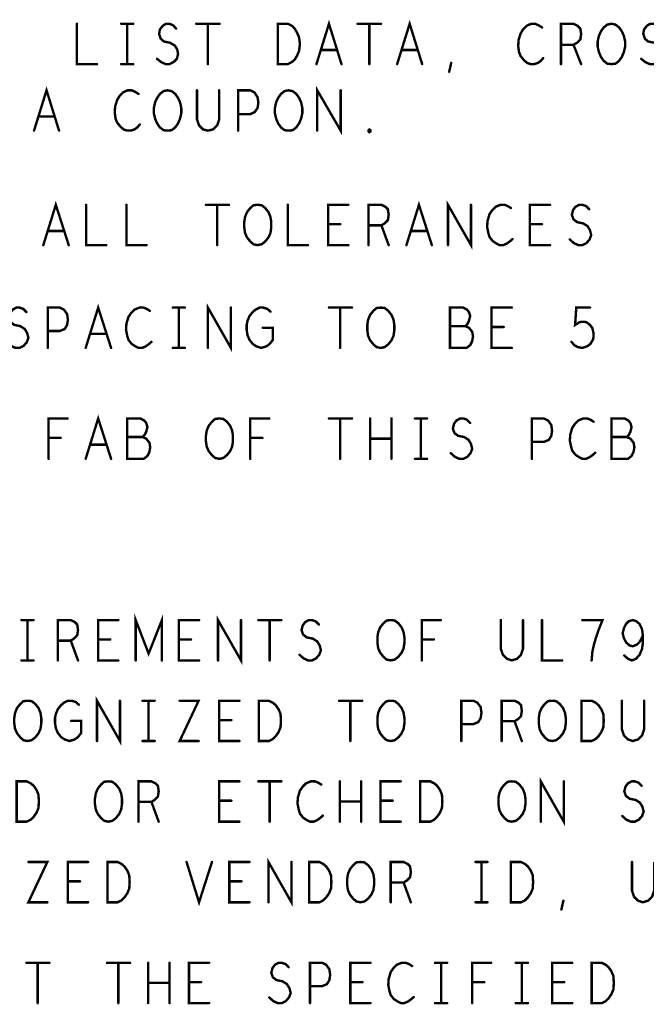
# Model space of a CAD drawing. Extents: x 28 to 61, y 24.9 to 46.
# Tile 44 of 59: x 51.3 to 52.9, y 35.5 to 38. Entities that reach past the tile are written whole.
import ezdxf

# ---------------------------------------------------------------- set-up
doc = ezdxf.new("R2010")
doc.units = 0
doc.layers.add('1', color=2, linetype='CONTINUOUS')

msp = doc.modelspace()

# ---------------------------------------------------------------- linework, layer by layer
at = {"layer": '1', "const_width": 0.006}
for points in [[(52.061, 37.87), (52.092, 37.97), (52.123, 37.87)], [(52.261, 37.87), (52.292, 37.97), (52.323, 37.87)], [(51.467, 37.97), (51.467, 37.87), (51.517, 37.87)], [(51.577, 37.97), (51.607, 37.97)], [(51.592, 37.97), (51.592, 37.87)], [(51.666, 37.883), (51.676, 37.875), (51.687, 37.87), (51.697, 37.87), (51.707, 37.875), (51.715, 37.883), (51.718, 37.895), (51.716, 37.906), (51.71, 37.916), (51.698, 37.923), (51.683, 37.926), (51.675, 37.933), (51.671, 37.945), (51.673, 37.956), (51.68, 37.965), (51.688, 37.97), (51.697, 37.97), (51.706, 37.966), (51.713, 37.958)], [(51.763, 37.97), (51.821, 37.97)], [(51.792, 37.97), (51.792, 37.87)], [(51.965, 37.87), (51.965, 37.97), (51.99, 37.97), (52, 37.965), (52.007, 37.958), (52.013, 37.948), (52.018, 37.936), (52.02, 37.92), (52.018, 37.903), (52.013, 37.891), (52.007, 37.881), (52, 37.875), (51.99, 37.87), (51.965, 37.87)], [(52.163, 37.97), (52.221, 37.97)], [(52.192, 37.97), (52.192, 37.87)], [(52.62, 37.961), (52.612, 37.966), (52.603, 37.97), (52.593, 37.97), (52.582, 37.965), (52.573, 37.956), (52.567, 37.946), (52.562, 37.93), (52.561, 37.915), (52.563, 37.9), (52.567, 37.89), (52.575, 37.88), (52.583, 37.873), (52.592, 37.87), (52.601, 37.87), (52.61, 37.873), (52.617, 37.878), (52.623, 37.885)], [(52.667, 37.87), (52.667, 37.97), (52.698, 37.97), (52.708, 37.965), (52.715, 37.958), (52.717, 37.945), (52.715, 37.931), (52.707, 37.923), (52.698, 37.918), (52.667, 37.918)], [(52.792, 37.87), (52.782, 37.871), (52.773, 37.878), (52.766, 37.888), (52.761, 37.9), (52.758, 37.913), (52.758, 37.926), (52.761, 37.94), (52.766, 37.951), (52.773, 37.961), (52.782, 37.968), (52.792, 37.97), (52.802, 37.968), (52.811, 37.961), (52.818, 37.951), (52.823, 37.94), (52.826, 37.926), (52.826, 37.913), (52.823, 37.9), (52.818, 37.888), (52.811, 37.878), (52.802, 37.871), (52.792, 37.87)], [(52.866, 37.883), (52.876, 37.875), (52.887, 37.87), (52.897, 37.87), (52.907, 37.875), (52.915, 37.883), (52.918, 37.895), (52.916, 37.906), (52.91, 37.916), (52.898, 37.923), (52.883, 37.926), (52.875, 37.933), (52.871, 37.945), (52.873, 37.956), (52.88, 37.965), (52.888, 37.97), (52.897, 37.97), (52.906, 37.966), (52.913, 37.958)], [(52.112, 37.905), (52.072, 37.905)], [(52.312, 37.905), (52.272, 37.905)], [(52.698, 37.918), (52.717, 37.87)], [(51.577, 37.87), (51.607, 37.87)], [(52.39, 37.851), (52.395, 37.873)], [(51.361, 37.705), (51.392, 37.805), (51.423, 37.705)], [(51.62, 37.796), (51.612, 37.801), (51.603, 37.805), (51.593, 37.805), (51.582, 37.8), (51.573, 37.791), (51.567, 37.781), (51.562, 37.765), (51.561, 37.75), (51.563, 37.735), (51.567, 37.725), (51.575, 37.715), (51.583, 37.708), (51.592, 37.705), (51.601, 37.705), (51.61, 37.708), (51.617, 37.713), (51.623, 37.72)], [(51.692, 37.705), (51.682, 37.706), (51.673, 37.713), (51.666, 37.723), (51.661, 37.735), (51.658, 37.748), (51.658, 37.761), (51.661, 37.775), (51.666, 37.786), (51.673, 37.796), (51.682, 37.803), (51.692, 37.805), (51.702, 37.803), (51.711, 37.796), (51.718, 37.786), (51.723, 37.775), (51.726, 37.761), (51.726, 37.748), (51.723, 37.735), (51.718, 37.723), (51.711, 37.713), (51.702, 37.706), (51.692, 37.705)], [(51.765, 37.805), (51.765, 37.733), (51.77, 37.718), (51.78, 37.708), (51.792, 37.705), (51.805, 37.708), (51.815, 37.718), (51.82, 37.733), (51.82, 37.805)], [(51.867, 37.705), (51.867, 37.805), (51.897, 37.805), (51.907, 37.8), (51.915, 37.788), (51.917, 37.775), (51.915, 37.761), (51.908, 37.751), (51.897, 37.746), (51.867, 37.746)], [(51.992, 37.705), (51.982, 37.706), (51.973, 37.713), (51.966, 37.723), (51.961, 37.735), (51.958, 37.748), (51.958, 37.761), (51.961, 37.775), (51.966, 37.786), (51.973, 37.796), (51.982, 37.803), (51.992, 37.805), (52.002, 37.803), (52.011, 37.796), (52.018, 37.786), (52.023, 37.775), (52.026, 37.761), (52.026, 37.748), (52.023, 37.735), (52.018, 37.723), (52.011, 37.713), (52.002, 37.706), (51.992, 37.705)], [(52.063, 37.705), (52.063, 37.805), (52.121, 37.705), (52.121, 37.805)], [(51.412, 37.74), (51.372, 37.74)], [(52.192, 37.701), (52.19, 37.703), (52.19, 37.706), (52.192, 37.708), (52.195, 37.706), (52.195, 37.703), (52.192, 37.701)], [(51.384, 37.421), (51.415, 37.521), (51.447, 37.421)], [(51.49, 37.521), (51.49, 37.421), (51.54, 37.421)], [(51.59, 37.521), (51.59, 37.421), (51.64, 37.421)], [(51.787, 37.521), (51.844, 37.521)], [(51.815, 37.521), (51.815, 37.421)], [(51.915, 37.421), (51.905, 37.423), (51.897, 37.43), (51.889, 37.44), (51.884, 37.451), (51.882, 37.465), (51.882, 37.478), (51.884, 37.491), (51.889, 37.503), (51.897, 37.513), (51.905, 37.52), (51.915, 37.521), (51.925, 37.52), (51.934, 37.513), (51.942, 37.503), (51.947, 37.491), (51.949, 37.478), (51.949, 37.465), (51.947, 37.451), (51.942, 37.44), (51.934, 37.43), (51.925, 37.423), (51.915, 37.421)], [(51.99, 37.521), (51.99, 37.421), (52.04, 37.421)], [(52.14, 37.421), (52.09, 37.421), (52.09, 37.521), (52.14, 37.521)], [(52.19, 37.421), (52.19, 37.521), (52.222, 37.521), (52.232, 37.516), (52.238, 37.51), (52.24, 37.496), (52.238, 37.483), (52.23, 37.475), (52.222, 37.47), (52.19, 37.47)], [(52.284, 37.421), (52.315, 37.521), (52.347, 37.421)], [(52.387, 37.421), (52.387, 37.521), (52.444, 37.421), (52.444, 37.521)], [(52.543, 37.513), (52.535, 37.518), (52.527, 37.521), (52.517, 37.521), (52.505, 37.516), (52.497, 37.508), (52.49, 37.498), (52.485, 37.481), (52.484, 37.466), (52.487, 37.451), (52.49, 37.441), (52.498, 37.431), (52.507, 37.425), (52.515, 37.421), (52.524, 37.421), (52.533, 37.425), (52.54, 37.43), (52.547, 37.436)], [(52.64, 37.421), (52.59, 37.421), (52.59, 37.521), (52.64, 37.521)], [(52.689, 37.435), (52.699, 37.426), (52.71, 37.421), (52.72, 37.421), (52.73, 37.426), (52.738, 37.435), (52.742, 37.446), (52.739, 37.458), (52.733, 37.468), (52.722, 37.475), (52.707, 37.478), (52.698, 37.485), (52.694, 37.496), (52.697, 37.508), (52.703, 37.516), (52.712, 37.521), (52.72, 37.521), (52.729, 37.518), (52.737, 37.51)], [(52.12, 37.473), (52.09, 37.473)], [(52.222, 37.47), (52.24, 37.421)], [(52.62, 37.473), (52.59, 37.473)], [(51.435, 37.456), (51.395, 37.456)], [(52.335, 37.456), (52.295, 37.456)], [(51.294, 37.18), (51.304, 37.171), (51.315, 37.166), (51.325, 37.166), (51.335, 37.171), (51.343, 37.18), (51.347, 37.191), (51.344, 37.203), (51.338, 37.213), (51.327, 37.22), (51.312, 37.223), (51.303, 37.23), (51.299, 37.241), (51.302, 37.253), (51.308, 37.261), (51.317, 37.266), (51.325, 37.266), (51.334, 37.263), (51.342, 37.255)], [(51.395, 37.166), (51.395, 37.266), (51.425, 37.266), (51.435, 37.261), (51.443, 37.25), (51.445, 37.236), (51.443, 37.223), (51.437, 37.213), (51.425, 37.208), (51.395, 37.208)], [(51.489, 37.166), (51.52, 37.266), (51.552, 37.166)], [(51.648, 37.258), (51.64, 37.263), (51.632, 37.266), (51.622, 37.266), (51.61, 37.261), (51.602, 37.253), (51.595, 37.243), (51.59, 37.226), (51.589, 37.211), (51.592, 37.196), (51.595, 37.186), (51.603, 37.176), (51.612, 37.17), (51.62, 37.166), (51.629, 37.166), (51.638, 37.17), (51.645, 37.175), (51.652, 37.181)], [(51.705, 37.266), (51.735, 37.266)], [(51.72, 37.266), (51.72, 37.166)], [(51.792, 37.166), (51.792, 37.266), (51.849, 37.166), (51.849, 37.266)], [(51.928, 37.216), (51.953, 37.216), (51.953, 37.186), (51.945, 37.176), (51.937, 37.17), (51.924, 37.166), (51.912, 37.17), (51.903, 37.176), (51.895, 37.186), (51.89, 37.198), (51.888, 37.211), (51.888, 37.223), (51.89, 37.233), (51.895, 37.245), (51.903, 37.255), (51.91, 37.261), (51.92, 37.266), (51.929, 37.266), (51.939, 37.263), (51.947, 37.256)], [(52.092, 37.266), (52.149, 37.266)], [(52.12, 37.266), (52.12, 37.166)], [(52.22, 37.166), (52.21, 37.168), (52.202, 37.175), (52.194, 37.185), (52.189, 37.196), (52.187, 37.21), (52.187, 37.223), (52.189, 37.236), (52.194, 37.248), (52.202, 37.258), (52.21, 37.265), (52.22, 37.266), (52.23, 37.265), (52.239, 37.258), (52.247, 37.248), (52.252, 37.236), (52.254, 37.223), (52.254, 37.21), (52.252, 37.196), (52.247, 37.185), (52.239, 37.175), (52.23, 37.168), (52.22, 37.166)], [(52.43, 37.22), (52.435, 37.225), (52.439, 37.233), (52.442, 37.245), (52.439, 37.255), (52.434, 37.261), (52.425, 37.266), (52.392, 37.266), (52.392, 37.166), (52.433, 37.166), (52.442, 37.173), (52.447, 37.183), (52.449, 37.195), (52.447, 37.206), (52.439, 37.216), (52.43, 37.22), (52.392, 37.22)], [(52.545, 37.166), (52.495, 37.166), (52.495, 37.266), (52.545, 37.266)], [(52.693, 37.181), (52.7, 37.173), (52.709, 37.168), (52.72, 37.166), (52.732, 37.17), (52.74, 37.176), (52.747, 37.188), (52.748, 37.201), (52.745, 37.215), (52.739, 37.223), (52.73, 37.23), (52.722, 37.231), (52.713, 37.23), (52.702, 37.223), (52.705, 37.266), (52.739, 37.266)], [(52.525, 37.218), (52.495, 37.218)], [(51.54, 37.201), (51.5, 37.201)], [(51.705, 37.166), (51.735, 37.166)], [(51.489, 36.891), (51.52, 36.991), (51.552, 36.891)], [(51.397, 36.891), (51.397, 36.991), (51.444, 36.991)], [(51.63, 36.945), (51.635, 36.95), (51.639, 36.958), (51.642, 36.97), (51.639, 36.98), (51.634, 36.986), (51.625, 36.991), (51.592, 36.991), (51.592, 36.891), (51.633, 36.891), (51.642, 36.898), (51.647, 36.908), (51.649, 36.92), (51.647, 36.931), (51.639, 36.941), (51.63, 36.945), (51.592, 36.945)], [(51.82, 36.891), (51.81, 36.893), (51.802, 36.9), (51.794, 36.91), (51.789, 36.921), (51.787, 36.935), (51.787, 36.948), (51.789, 36.961), (51.794, 36.973), (51.802, 36.983), (51.81, 36.99), (51.82, 36.991), (51.83, 36.99), (51.839, 36.983), (51.847, 36.973), (51.852, 36.961), (51.854, 36.948), (51.854, 36.935), (51.852, 36.921), (51.847, 36.91), (51.839, 36.9), (51.83, 36.893), (51.82, 36.891)], [(51.897, 36.891), (51.897, 36.991), (51.944, 36.991)], [(52.092, 36.991), (52.149, 36.991)], [(52.12, 36.991), (52.12, 36.891)], [(52.194, 36.891), (52.194, 36.991)], [(52.247, 36.991), (52.247, 36.891)], [(52.305, 36.991), (52.335, 36.991)], [(52.32, 36.991), (52.32, 36.891)], [(52.394, 36.905), (52.404, 36.896), (52.415, 36.891), (52.425, 36.891), (52.435, 36.896), (52.443, 36.905), (52.447, 36.916), (52.444, 36.928), (52.438, 36.938), (52.427, 36.945), (52.412, 36.948), (52.403, 36.955), (52.399, 36.966), (52.402, 36.978), (52.408, 36.986), (52.417, 36.991), (52.425, 36.991), (52.434, 36.988), (52.442, 36.98)], [(52.595, 36.891), (52.595, 36.991), (52.625, 36.991), (52.635, 36.986), (52.643, 36.975), (52.645, 36.961), (52.643, 36.948), (52.637, 36.938), (52.625, 36.933), (52.595, 36.933)], [(52.748, 36.983), (52.74, 36.988), (52.732, 36.991), (52.722, 36.991), (52.71, 36.986), (52.702, 36.978), (52.695, 36.968), (52.69, 36.951), (52.689, 36.936), (52.692, 36.921), (52.695, 36.911), (52.703, 36.901), (52.712, 36.895), (52.72, 36.891), (52.729, 36.891), (52.738, 36.895), (52.745, 36.9), (52.752, 36.906)], [(52.83, 36.945), (52.835, 36.95), (52.839, 36.958), (52.842, 36.97), (52.839, 36.98), (52.834, 36.986), (52.825, 36.991), (52.792, 36.991), (52.792, 36.891), (52.833, 36.891), (52.842, 36.898), (52.847, 36.908), (52.849, 36.92), (52.847, 36.931), (52.839, 36.941), (52.83, 36.945), (52.792, 36.945)], [(51.427, 36.943), (51.397, 36.943)], [(51.54, 36.926), (51.5, 36.926)], [(51.927, 36.943), (51.897, 36.943)], [(52.247, 36.941), (52.194, 36.941)], [(52.305, 36.891), (52.335, 36.891)], [(51.33, 36.491), (51.36, 36.491)], [(51.345, 36.491), (51.345, 36.391)], [(51.42, 36.391), (51.42, 36.491), (51.452, 36.491), (51.462, 36.486), (51.468, 36.48), (51.47, 36.466), (51.468, 36.453), (51.46, 36.445), (51.452, 36.44), (51.42, 36.44)], [(51.57, 36.391), (51.52, 36.391), (51.52, 36.491), (51.57, 36.491)], [(51.613, 36.391), (51.613, 36.491), (51.645, 36.408), (51.678, 36.491), (51.678, 36.391)], [(51.77, 36.391), (51.72, 36.391), (51.72, 36.491), (51.77, 36.491)], [(51.817, 36.391), (51.817, 36.491), (51.874, 36.391), (51.874, 36.491)], [(51.917, 36.491), (51.974, 36.491)], [(51.945, 36.491), (51.945, 36.391)], [(52.019, 36.405), (52.029, 36.396), (52.04, 36.391), (52.05, 36.391), (52.06, 36.396), (52.068, 36.405), (52.072, 36.416), (52.069, 36.428), (52.063, 36.438), (52.052, 36.445), (52.037, 36.448), (52.028, 36.455), (52.024, 36.466), (52.027, 36.478), (52.033, 36.486), (52.042, 36.491), (52.05, 36.491), (52.059, 36.488), (52.067, 36.48)], [(52.245, 36.391), (52.235, 36.393), (52.227, 36.4), (52.219, 36.41), (52.214, 36.421), (52.212, 36.435), (52.212, 36.448), (52.214, 36.461), (52.219, 36.473), (52.227, 36.483), (52.235, 36.49), (52.245, 36.491), (52.255, 36.49), (52.264, 36.483), (52.272, 36.473), (52.277, 36.461), (52.279, 36.448), (52.279, 36.435), (52.277, 36.421), (52.272, 36.41), (52.264, 36.4), (52.255, 36.393), (52.245, 36.391)], [(52.322, 36.391), (52.322, 36.491), (52.369, 36.491)], [(52.518, 36.491), (52.518, 36.42), (52.523, 36.405), (52.533, 36.395), (52.545, 36.391), (52.558, 36.395), (52.568, 36.405), (52.573, 36.42), (52.573, 36.491)], [(52.62, 36.491), (52.62, 36.391), (52.67, 36.391)], [(52.743, 36.391), (52.745, 36.413), (52.749, 36.431), (52.754, 36.448), (52.76, 36.466), (52.77, 36.491), (52.72, 36.491)], [(52.824, 36.403), (52.833, 36.395), (52.843, 36.391), (52.853, 36.395), (52.862, 36.405), (52.868, 36.42), (52.87, 36.435), (52.87, 36.453), (52.868, 36.468), (52.862, 36.481), (52.854, 36.488), (52.845, 36.491), (52.835, 36.488), (52.828, 36.481), (52.823, 36.471), (52.82, 36.458), (52.823, 36.446), (52.829, 36.435), (52.837, 36.428), (52.845, 36.426), (52.855, 36.43), (52.863, 36.438), (52.87, 36.453)], [(51.452, 36.44), (51.47, 36.391)], [(51.55, 36.443), (51.52, 36.443)], [(51.75, 36.443), (51.72, 36.443)], [(52.352, 36.443), (52.322, 36.443)], [(51.33, 36.391), (51.36, 36.391)], [(51.345, 36.191), (51.335, 36.193), (51.327, 36.2), (51.319, 36.21), (51.314, 36.221), (51.312, 36.235), (51.312, 36.248), (51.314, 36.261), (51.319, 36.273), (51.327, 36.283), (51.335, 36.29), (51.345, 36.291), (51.355, 36.29), (51.364, 36.283), (51.372, 36.273), (51.377, 36.261), (51.379, 36.248), (51.379, 36.235), (51.377, 36.221), (51.372, 36.21), (51.364, 36.2), (51.355, 36.193), (51.345, 36.191)], [(51.453, 36.241), (51.478, 36.241), (51.478, 36.211), (51.47, 36.201), (51.462, 36.195), (51.449, 36.191), (51.437, 36.195), (51.428, 36.201), (51.42, 36.211), (51.415, 36.223), (51.413, 36.236), (51.413, 36.248), (51.415, 36.258), (51.42, 36.27), (51.428, 36.28), (51.435, 36.286), (51.445, 36.291), (51.454, 36.291), (51.464, 36.288), (51.472, 36.281)], [(51.517, 36.191), (51.517, 36.291), (51.574, 36.191), (51.574, 36.291)], [(51.63, 36.291), (51.66, 36.291)], [(51.645, 36.291), (51.645, 36.191)], [(51.722, 36.291), (51.769, 36.291), (51.722, 36.191), (51.769, 36.191)], [(51.87, 36.191), (51.82, 36.191), (51.82, 36.291), (51.87, 36.291)], [(51.918, 36.191), (51.918, 36.291), (51.943, 36.291), (51.953, 36.286), (51.96, 36.28), (51.967, 36.27), (51.972, 36.258), (51.973, 36.241), (51.972, 36.225), (51.967, 36.213), (51.96, 36.203), (51.953, 36.196), (51.943, 36.191), (51.918, 36.191)], [(52.117, 36.291), (52.174, 36.291)], [(52.145, 36.291), (52.145, 36.191)], [(52.245, 36.191), (52.235, 36.193), (52.227, 36.2), (52.219, 36.21), (52.214, 36.221), (52.212, 36.235), (52.212, 36.248), (52.214, 36.261), (52.219, 36.273), (52.227, 36.283), (52.235, 36.29), (52.245, 36.291), (52.255, 36.29), (52.264, 36.283), (52.272, 36.273), (52.277, 36.261), (52.279, 36.248), (52.279, 36.235), (52.277, 36.221), (52.272, 36.21), (52.264, 36.2), (52.255, 36.193), (52.245, 36.191)], [(52.42, 36.191), (52.42, 36.291), (52.45, 36.291), (52.46, 36.286), (52.468, 36.275), (52.47, 36.261), (52.468, 36.248), (52.462, 36.238), (52.45, 36.233), (52.42, 36.233)], [(52.52, 36.191), (52.52, 36.291), (52.552, 36.291), (52.562, 36.286), (52.568, 36.28), (52.57, 36.266), (52.568, 36.253), (52.56, 36.245), (52.552, 36.24), (52.52, 36.24)], [(52.645, 36.191), (52.635, 36.193), (52.627, 36.2), (52.619, 36.21), (52.614, 36.221), (52.612, 36.235), (52.612, 36.248), (52.614, 36.261), (52.619, 36.273), (52.627, 36.283), (52.635, 36.29), (52.645, 36.291), (52.655, 36.29), (52.664, 36.283), (52.672, 36.273), (52.677, 36.261), (52.679, 36.248), (52.679, 36.235), (52.677, 36.221), (52.672, 36.21), (52.664, 36.2), (52.655, 36.193), (52.645, 36.191)], [(52.718, 36.191), (52.718, 36.291), (52.743, 36.291), (52.753, 36.286), (52.76, 36.28), (52.767, 36.27), (52.772, 36.258), (52.773, 36.241), (52.772, 36.225), (52.767, 36.213), (52.76, 36.203), (52.753, 36.196), (52.743, 36.191), (52.718, 36.191)], [(52.818, 36.291), (52.818, 36.22), (52.823, 36.205), (52.833, 36.195), (52.845, 36.191), (52.858, 36.195), (52.868, 36.205), (52.873, 36.22), (52.873, 36.291)], [(51.85, 36.243), (51.82, 36.243)], [(52.552, 36.24), (52.57, 36.191)], [(51.63, 36.191), (51.66, 36.191)], [(52.617, 35.991), (52.617, 36.091), (52.674, 35.991), (52.674, 36.091)], [(51.318, 35.991), (51.318, 36.091), (51.343, 36.091), (51.353, 36.086), (51.36, 36.08), (51.367, 36.07), (51.372, 36.058), (51.373, 36.041), (51.372, 36.025), (51.367, 36.013), (51.36, 36.003), (51.353, 35.996), (51.343, 35.991), (51.318, 35.991)], [(51.545, 35.991), (51.535, 35.993), (51.527, 36), (51.519, 36.01), (51.514, 36.021), (51.512, 36.035), (51.512, 36.048), (51.514, 36.061), (51.519, 36.073), (51.527, 36.083), (51.535, 36.09), (51.545, 36.091), (51.555, 36.09), (51.564, 36.083), (51.572, 36.073), (51.577, 36.061), (51.579, 36.048), (51.579, 36.035), (51.577, 36.021), (51.572, 36.01), (51.564, 36), (51.555, 35.993), (51.545, 35.991)], [(51.62, 35.991), (51.62, 36.091), (51.652, 36.091), (51.662, 36.086), (51.668, 36.08), (51.67, 36.066), (51.668, 36.053), (51.66, 36.045), (51.652, 36.04), (51.62, 36.04)], [(51.87, 35.991), (51.82, 35.991), (51.82, 36.091), (51.87, 36.091)], [(51.917, 36.091), (51.974, 36.091)], [(51.945, 36.091), (51.945, 35.991)], [(52.073, 36.083), (52.065, 36.088), (52.057, 36.091), (52.047, 36.091), (52.035, 36.086), (52.027, 36.078), (52.02, 36.068), (52.015, 36.051), (52.014, 36.036), (52.017, 36.021), (52.02, 36.011), (52.028, 36.001), (52.037, 35.995), (52.045, 35.991), (52.054, 35.991), (52.063, 35.995), (52.07, 36), (52.077, 36.006)], [(52.119, 35.991), (52.119, 36.091)], [(52.172, 36.091), (52.172, 35.991)], [(52.27, 35.991), (52.22, 35.991), (52.22, 36.091), (52.27, 36.091)], [(52.318, 35.991), (52.318, 36.091), (52.343, 36.091), (52.353, 36.086), (52.36, 36.08), (52.367, 36.07), (52.372, 36.058), (52.373, 36.041), (52.372, 36.025), (52.367, 36.013), (52.36, 36.003), (52.353, 35.996), (52.343, 35.991), (52.318, 35.991)], [(52.545, 35.991), (52.535, 35.993), (52.527, 36), (52.519, 36.01), (52.514, 36.021), (52.512, 36.035), (52.512, 36.048), (52.514, 36.061), (52.519, 36.073), (52.527, 36.083), (52.535, 36.09), (52.545, 36.091), (52.555, 36.09), (52.564, 36.083), (52.572, 36.073), (52.577, 36.061), (52.579, 36.048), (52.579, 36.035), (52.577, 36.021), (52.572, 36.01), (52.564, 36), (52.555, 35.993), (52.545, 35.991)], [(52.819, 36.005), (52.829, 35.996), (52.84, 35.991), (52.85, 35.991), (52.86, 35.996), (52.868, 36.005), (52.872, 36.016), (52.869, 36.028), (52.863, 36.038), (52.852, 36.045), (52.837, 36.048), (52.828, 36.055), (52.824, 36.066), (52.827, 36.078), (52.833, 36.086), (52.842, 36.091), (52.85, 36.091), (52.859, 36.088), (52.867, 36.08)], [(51.85, 36.043), (51.82, 36.043)], [(52.25, 36.043), (52.22, 36.043)], [(51.652, 36.04), (51.67, 35.991)], [(52.172, 36.041), (52.119, 36.041)], [(51.942, 35.791), (51.942, 35.891), (51.999, 35.791), (51.999, 35.891)], [(51.347, 35.891), (51.394, 35.891), (51.347, 35.791), (51.394, 35.791)], [(51.495, 35.791), (51.445, 35.791), (51.445, 35.891), (51.495, 35.891)], [(51.543, 35.791), (51.543, 35.891), (51.568, 35.891), (51.578, 35.886), (51.585, 35.88), (51.592, 35.87), (51.597, 35.858), (51.598, 35.841), (51.597, 35.825), (51.592, 35.813), (51.585, 35.803), (51.578, 35.796), (51.568, 35.791), (51.543, 35.791)], [(51.739, 35.891), (51.77, 35.791), (51.802, 35.891)], [(51.895, 35.791), (51.845, 35.791), (51.845, 35.891), (51.895, 35.891)], [(52.043, 35.791), (52.043, 35.891), (52.068, 35.891), (52.078, 35.886), (52.085, 35.88), (52.092, 35.87), (52.097, 35.858), (52.098, 35.841), (52.097, 35.825), (52.092, 35.813), (52.085, 35.803), (52.078, 35.796), (52.068, 35.791), (52.043, 35.791)], [(52.17, 35.791), (52.16, 35.793), (52.152, 35.8), (52.144, 35.81), (52.139, 35.821), (52.137, 35.835), (52.137, 35.848), (52.139, 35.861), (52.144, 35.873), (52.152, 35.883), (52.16, 35.89), (52.17, 35.891), (52.18, 35.89), (52.189, 35.883), (52.197, 35.873), (52.202, 35.861), (52.204, 35.848), (52.204, 35.835), (52.202, 35.821), (52.197, 35.81), (52.189, 35.8), (52.18, 35.793), (52.17, 35.791)], [(52.245, 35.791), (52.245, 35.891), (52.277, 35.891), (52.287, 35.886), (52.293, 35.88), (52.295, 35.866), (52.293, 35.853), (52.285, 35.845), (52.277, 35.84), (52.245, 35.84)], [(52.455, 35.891), (52.485, 35.891)], [(52.47, 35.891), (52.47, 35.791)], [(52.543, 35.791), (52.543, 35.891), (52.568, 35.891), (52.578, 35.886), (52.585, 35.88), (52.592, 35.87), (52.597, 35.858), (52.598, 35.841), (52.597, 35.825), (52.592, 35.813), (52.585, 35.803), (52.578, 35.796), (52.568, 35.791), (52.543, 35.791)], [(52.843, 35.891), (52.843, 35.82), (52.848, 35.805), (52.858, 35.795), (52.87, 35.791), (52.883, 35.795), (52.893, 35.805), (52.898, 35.82), (52.898, 35.891)], [(51.475, 35.843), (51.445, 35.843)], [(51.875, 35.843), (51.845, 35.843)], [(52.277, 35.84), (52.295, 35.791)], [(52.455, 35.791), (52.485, 35.791)], [(52.668, 35.773), (52.673, 35.795)], [(51.342, 35.641), (51.399, 35.641)], [(51.37, 35.641), (51.37, 35.541)], [(51.542, 35.641), (51.599, 35.641)], [(51.57, 35.641), (51.57, 35.541)], [(51.644, 35.541), (51.644, 35.641)], [(51.697, 35.641), (51.697, 35.541)], [(51.795, 35.541), (51.745, 35.541), (51.745, 35.641), (51.795, 35.641)], [(51.944, 35.555), (51.954, 35.546), (51.965, 35.541), (51.975, 35.541), (51.985, 35.546), (51.993, 35.555), (51.997, 35.566), (51.994, 35.578), (51.988, 35.588), (51.977, 35.595), (51.962, 35.598), (51.953, 35.605), (51.949, 35.616), (51.952, 35.628), (51.958, 35.636), (51.967, 35.641), (51.975, 35.641), (51.984, 35.638), (51.992, 35.63)], [(52.045, 35.541), (52.045, 35.641), (52.075, 35.641), (52.085, 35.636), (52.093, 35.625), (52.095, 35.611), (52.093, 35.598), (52.087, 35.588), (52.075, 35.583), (52.045, 35.583)], [(52.195, 35.541), (52.145, 35.541), (52.145, 35.641), (52.195, 35.641)], [(52.298, 35.633), (52.29, 35.638), (52.282, 35.641), (52.272, 35.641), (52.26, 35.636), (52.252, 35.628), (52.245, 35.618), (52.24, 35.601), (52.239, 35.586), (52.242, 35.571), (52.245, 35.561), (52.253, 35.551), (52.262, 35.545), (52.27, 35.541), (52.279, 35.541), (52.288, 35.545), (52.295, 35.55), (52.302, 35.556)], [(52.355, 35.641), (52.385, 35.641)], [(52.37, 35.641), (52.37, 35.541)], [(52.447, 35.541), (52.447, 35.641), (52.494, 35.641)], [(52.555, 35.641), (52.585, 35.641)], [(52.57, 35.641), (52.57, 35.541)], [(52.695, 35.541), (52.645, 35.541), (52.645, 35.641), (52.695, 35.641)], [(52.743, 35.541), (52.743, 35.641), (52.768, 35.641), (52.778, 35.636), (52.785, 35.63), (52.792, 35.62), (52.797, 35.608), (52.798, 35.591), (52.797, 35.575), (52.792, 35.563), (52.785, 35.553), (52.778, 35.546), (52.768, 35.541), (52.743, 35.541)], [(51.697, 35.591), (51.644, 35.591)], [(51.775, 35.593), (51.745, 35.593)], [(52.175, 35.593), (52.145, 35.593)], [(52.477, 35.593), (52.447, 35.593)], [(52.675, 35.593), (52.645, 35.593)], [(52.355, 35.541), (52.385, 35.541)], [(52.555, 35.541), (52.585, 35.541)]]:
    msp.add_lwpolyline(points, dxfattribs=at)
at = {"layer": '1', "const_width": 0.003}
for points in [[(51.4685, 37.97, 1), (51.4655, 37.97, 1)], [(51.5785, 37.97, 1), (51.5755, 37.97, 1)], [(51.5935, 37.97, 1), (51.5905, 37.97, 1)], [(51.6085, 37.97, 1), (51.6055, 37.97, 1)], [(51.7145, 37.958, 1), (51.7115, 37.958, 1)], [(51.7645, 37.97, 1), (51.7615, 37.97, 1)], [(51.7935, 37.97, 1), (51.7905, 37.97, 1)], [(51.8225, 37.97, 1), (51.8195, 37.97, 1)], [(52.1645, 37.97, 1), (52.1615, 37.97, 1)], [(52.1935, 37.97, 1), (52.1905, 37.97, 1)], [(52.2225, 37.97, 1), (52.2195, 37.97, 1)], [(52.6215, 37.961, 1), (52.6185, 37.961, 1)], [(52.0735, 37.905, 1), (52.0705, 37.905, 1)], [(52.1135, 37.905, 1), (52.1105, 37.905, 1)], [(52.2735, 37.905, 1), (52.2705, 37.905, 1)], [(52.3135, 37.905, 1), (52.3105, 37.905, 1)], [(52.6685, 37.918, 1), (52.6655, 37.918, 1)], [(52.6995, 37.918, 1), (52.6965, 37.918, 1)], [(51.6675, 37.883, 1), (51.6645, 37.883, 1)], [(52.6245, 37.885, 1), (52.6215, 37.885, 1)], [(52.8675, 37.883, 1), (52.8645, 37.883, 1)], [(51.5185, 37.87, 1), (51.5155, 37.87, 1)], [(51.5785, 37.87, 1), (51.5755, 37.87, 1)], [(51.5935, 37.87, 1), (51.5905, 37.87, 1)], [(51.6085, 37.87, 1), (51.6055, 37.87, 1)], [(51.7935, 37.87, 1), (51.7905, 37.87, 1)], [(51.9665, 37.87, 1), (51.9635, 37.87, 1)], [(51.9665, 37.87, 1), (51.9635, 37.87, 1)], [(52.0625, 37.87, 1), (52.0595, 37.87, 1)], [(52.1245, 37.87, 1), (52.1215, 37.87, 1)], [(52.1935, 37.87, 1), (52.1905, 37.87, 1)], [(52.2625, 37.87, 1), (52.2595, 37.87, 1)], [(52.3245, 37.87, 1), (52.3215, 37.87, 1)], [(52.3915, 37.851, 1), (52.3885, 37.851, 1)], [(52.3965, 37.873, 1), (52.3935, 37.873, 1)], [(52.6685, 37.87, 1), (52.6655, 37.87, 1)], [(52.7185, 37.87, 1), (52.7155, 37.87, 1)], [(52.7935, 37.87, 1), (52.7905, 37.87, 1)], [(52.7935, 37.87, 1), (52.7905, 37.87, 1)], [(51.7665, 37.805, 1), (51.7635, 37.805, 1)], [(51.8215, 37.805, 1), (51.8185, 37.805, 1)], [(52.1225, 37.805, 1), (52.1195, 37.805, 1)], [(51.6215, 37.796, 1), (51.6185, 37.796, 1)], [(51.3735, 37.74, 1), (51.3705, 37.74, 1)], [(51.4135, 37.74, 1), (51.4105, 37.74, 1)], [(51.8685, 37.746, 1), (51.8655, 37.746, 1)], [(51.3625, 37.705, 1), (51.3595, 37.705, 1)], [(51.4245, 37.705, 1), (51.4215, 37.705, 1)], [(51.6245, 37.72, 1), (51.6215, 37.72, 1)], [(51.6935, 37.705, 1), (51.6905, 37.705, 1)], [(51.6935, 37.705, 1), (51.6905, 37.705, 1)], [(51.8685, 37.705, 1), (51.8655, 37.705, 1)], [(51.9935, 37.705, 1), (51.9905, 37.705, 1)], [(51.9935, 37.705, 1), (51.9905, 37.705, 1)], [(52.0645, 37.705, 1), (52.0615, 37.705, 1)], [(52.1935, 37.701, 1), (52.1905, 37.701, 1)], [(52.1935, 37.701, 1), (52.1905, 37.701, 1)], [(51.4915, 37.521, 1), (51.4885, 37.521, 1)], [(51.5915, 37.521, 1), (51.5885, 37.521, 1)], [(51.7885, 37.521, 1), (51.7855, 37.521, 1)], [(51.8165, 37.521, 1), (51.8135, 37.521, 1)], [(51.8455, 37.521, 1), (51.8425, 37.521, 1)], [(51.9915, 37.521, 1), (51.9885, 37.521, 1)], [(52.1415, 37.521, 1), (52.1385, 37.521, 1)], [(52.4455, 37.521, 1), (52.4425, 37.521, 1)], [(52.5445, 37.513, 1), (52.5415, 37.513, 1)], [(52.6415, 37.521, 1), (52.6385, 37.521, 1)], [(52.7385, 37.51, 1), (52.7355, 37.51, 1)], [(52.0915, 37.473, 1), (52.0885, 37.473, 1)], [(52.1215, 37.473, 1), (52.1185, 37.473, 1)], [(52.1915, 37.47, 1), (52.1885, 37.47, 1)], [(52.2235, 37.47, 1), (52.2205, 37.47, 1)], [(52.5915, 37.473, 1), (52.5885, 37.473, 1)], [(52.6215, 37.473, 1), (52.6185, 37.473, 1)], [(51.3965, 37.456, 1), (51.3935, 37.456, 1)], [(51.4365, 37.456, 1), (51.4335, 37.456, 1)], [(52.2965, 37.456, 1), (52.2935, 37.456, 1)], [(52.3365, 37.456, 1), (52.3335, 37.456, 1)], [(52.5485, 37.436, 1), (52.5455, 37.436, 1)], [(52.6905, 37.435, 1), (52.6875, 37.435, 1)], [(51.3855, 37.421, 1), (51.3825, 37.421, 1)], [(51.4485, 37.421, 1), (51.4455, 37.421, 1)], [(51.5415, 37.421, 1), (51.5385, 37.421, 1)], [(51.6415, 37.421, 1), (51.6385, 37.421, 1)], [(51.8165, 37.421, 1), (51.8135, 37.421, 1)], [(51.9165, 37.421, 1), (51.9135, 37.421, 1)], [(51.9165, 37.421, 1), (51.9135, 37.421, 1)], [(52.0415, 37.421, 1), (52.0385, 37.421, 1)], [(52.1415, 37.421, 1), (52.1385, 37.421, 1)], [(52.1915, 37.421, 1), (52.1885, 37.421, 1)], [(52.2415, 37.421, 1), (52.2385, 37.421, 1)], [(52.2855, 37.421, 1), (52.2825, 37.421, 1)], [(52.3485, 37.421, 1), (52.3455, 37.421, 1)], [(52.3885, 37.421, 1), (52.3855, 37.421, 1)], [(52.6415, 37.421, 1), (52.6385, 37.421, 1)], [(51.7065, 37.266, 1), (51.7035, 37.266, 1)], [(51.7215, 37.266, 1), (51.7185, 37.266, 1)], [(51.7365, 37.266, 1), (51.7335, 37.266, 1)], [(51.8505, 37.266, 1), (51.8475, 37.266, 1)], [(52.0935, 37.266, 1), (52.0905, 37.266, 1)], [(52.1215, 37.266, 1), (52.1185, 37.266, 1)], [(52.1505, 37.266, 1), (52.1475, 37.266, 1)], [(52.5465, 37.266, 1), (52.5435, 37.266, 1)], [(52.7405, 37.266, 1), (52.7375, 37.266, 1)], [(51.3435, 37.255, 1), (51.3405, 37.255, 1)], [(51.6495, 37.258, 1), (51.6465, 37.258, 1)], [(51.9485, 37.256, 1), (51.9455, 37.256, 1)], [(51.9295, 37.216, 1), (51.9265, 37.216, 1)], [(52.3935, 37.22, 1), (52.3905, 37.22, 1)], [(52.4315, 37.22, 1), (52.4285, 37.22, 1)], [(52.4965, 37.218, 1), (52.4935, 37.218, 1)], [(52.5265, 37.218, 1), (52.5235, 37.218, 1)], [(51.3965, 37.208, 1), (51.3935, 37.208, 1)], [(51.5015, 37.201, 1), (51.4985, 37.201, 1)], [(51.5415, 37.201, 1), (51.5385, 37.201, 1)], [(51.6535, 37.181, 1), (51.6505, 37.181, 1)], [(52.6945, 37.181, 1), (52.6915, 37.181, 1)], [(51.3965, 37.166, 1), (51.3935, 37.166, 1)], [(51.4905, 37.166, 1), (51.4875, 37.166, 1)], [(51.5535, 37.166, 1), (51.5505, 37.166, 1)], [(51.7065, 37.166, 1), (51.7035, 37.166, 1)], [(51.7215, 37.166, 1), (51.7185, 37.166, 1)], [(51.7365, 37.166, 1), (51.7335, 37.166, 1)], [(51.7935, 37.166, 1), (51.7905, 37.166, 1)], [(52.1215, 37.166, 1), (52.1185, 37.166, 1)], [(52.2215, 37.166, 1), (52.2185, 37.166, 1)], [(52.2215, 37.166, 1), (52.2185, 37.166, 1)], [(52.5465, 37.166, 1), (52.5435, 37.166, 1)], [(51.4455, 36.991, 1), (51.4425, 36.991, 1)], [(51.9455, 36.991, 1), (51.9425, 36.991, 1)], [(52.0935, 36.991, 1), (52.0905, 36.991, 1)], [(52.1215, 36.991, 1), (52.1185, 36.991, 1)], [(52.1505, 36.991, 1), (52.1475, 36.991, 1)], [(52.1955, 36.991, 1), (52.1925, 36.991, 1)], [(52.2485, 36.991, 1), (52.2455, 36.991, 1)], [(52.3065, 36.991, 1), (52.3035, 36.991, 1)], [(52.3215, 36.991, 1), (52.3185, 36.991, 1)], [(52.3365, 36.991, 1), (52.3335, 36.991, 1)], [(52.4435, 36.98, 1), (52.4405, 36.98, 1)], [(52.7495, 36.983, 1), (52.7465, 36.983, 1)], [(51.3985, 36.943, 1), (51.3955, 36.943, 1)], [(51.4285, 36.943, 1), (51.4255, 36.943, 1)], [(51.5015, 36.926, 1), (51.4985, 36.926, 1)], [(51.5415, 36.926, 1), (51.5385, 36.926, 1)], [(51.5935, 36.945, 1), (51.5905, 36.945, 1)], [(51.6315, 36.945, 1), (51.6285, 36.945, 1)], [(51.8985, 36.943, 1), (51.8955, 36.943, 1)], [(51.9285, 36.943, 1), (51.9255, 36.943, 1)], [(52.1955, 36.941, 1), (52.1925, 36.941, 1)], [(52.2485, 36.941, 1), (52.2455, 36.941, 1)], [(52.5965, 36.933, 1), (52.5935, 36.933, 1)], [(52.7935, 36.945, 1), (52.7905, 36.945, 1)], [(52.8315, 36.945, 1), (52.8285, 36.945, 1)], [(52.3955, 36.905, 1), (52.3925, 36.905, 1)], [(52.7535, 36.906, 1), (52.7505, 36.906, 1)], [(51.3985, 36.891, 1), (51.3955, 36.891, 1)], [(51.4905, 36.891, 1), (51.4875, 36.891, 1)], [(51.5535, 36.891, 1), (51.5505, 36.891, 1)], [(51.8215, 36.891, 1), (51.8185, 36.891, 1)], [(51.8215, 36.891, 1), (51.8185, 36.891, 1)], [(51.8985, 36.891, 1), (51.8955, 36.891, 1)], [(52.1215, 36.891, 1), (52.1185, 36.891, 1)], [(52.1955, 36.891, 1), (52.1925, 36.891, 1)], [(52.2485, 36.891, 1), (52.2455, 36.891, 1)], [(52.3065, 36.891, 1), (52.3035, 36.891, 1)], [(52.3215, 36.891, 1), (52.3185, 36.891, 1)], [(52.3365, 36.891, 1), (52.3335, 36.891, 1)], [(52.5965, 36.891, 1), (52.5935, 36.891, 1)], [(51.3315, 36.491, 1), (51.3285, 36.491, 1)], [(51.3465, 36.491, 1), (51.3435, 36.491, 1)], [(51.3615, 36.491, 1), (51.3585, 36.491, 1)], [(51.5715, 36.491, 1), (51.5685, 36.491, 1)], [(51.7715, 36.491, 1), (51.7685, 36.491, 1)], [(51.8755, 36.491, 1), (51.8725, 36.491, 1)], [(51.9185, 36.491, 1), (51.9155, 36.491, 1)], [(51.9465, 36.491, 1), (51.9435, 36.491, 1)], [(51.9755, 36.491, 1), (51.9725, 36.491, 1)], [(52.3705, 36.491, 1), (52.3675, 36.491, 1)], [(52.5195, 36.491, 1), (52.5165, 36.491, 1)], [(52.5745, 36.491, 1), (52.5715, 36.491, 1)], [(52.6215, 36.491, 1), (52.6185, 36.491, 1)], [(52.7215, 36.491, 1), (52.7185, 36.491, 1)], [(52.0685, 36.48, 1), (52.0655, 36.48, 1)], [(51.4215, 36.44, 1), (51.4185, 36.44, 1)], [(51.4535, 36.44, 1), (51.4505, 36.44, 1)], [(51.5215, 36.443, 1), (51.5185, 36.443, 1)], [(51.5515, 36.443, 1), (51.5485, 36.443, 1)], [(51.7215, 36.443, 1), (51.7185, 36.443, 1)], [(51.7515, 36.443, 1), (51.7485, 36.443, 1)], [(52.3235, 36.443, 1), (52.3205, 36.443, 1)], [(52.3535, 36.443, 1), (52.3505, 36.443, 1)], [(52.8715, 36.453, 1), (52.8685, 36.453, 1)], [(51.3315, 36.391, 1), (51.3285, 36.391, 1)], [(51.3465, 36.391, 1), (51.3435, 36.391, 1)], [(51.3615, 36.391, 1), (51.3585, 36.391, 1)], [(51.4215, 36.391, 1), (51.4185, 36.391, 1)], [(51.4715, 36.391, 1), (51.4685, 36.391, 1)], [(51.5715, 36.391, 1), (51.5685, 36.391, 1)], [(51.6145, 36.391, 1), (51.6115, 36.391, 1)], [(51.6795, 36.391, 1), (51.6765, 36.391, 1)], [(51.7715, 36.391, 1), (51.7685, 36.391, 1)], [(51.8185, 36.391, 1), (51.8155, 36.391, 1)], [(51.9465, 36.391, 1), (51.9435, 36.391, 1)], [(52.0205, 36.405, 1), (52.0175, 36.405, 1)], [(52.2465, 36.391, 1), (52.2435, 36.391, 1)], [(52.2465, 36.391, 1), (52.2435, 36.391, 1)], [(52.3235, 36.391, 1), (52.3205, 36.391, 1)], [(52.6715, 36.391, 1), (52.6685, 36.391, 1)], [(52.7445, 36.391, 1), (52.7415, 36.391, 1)], [(52.8255, 36.403, 1), (52.8225, 36.403, 1)], [(51.5755, 36.291, 1), (51.5725, 36.291, 1)], [(51.6315, 36.291, 1), (51.6285, 36.291, 1)], [(51.6465, 36.291, 1), (51.6435, 36.291, 1)], [(51.6615, 36.291, 1), (51.6585, 36.291, 1)], [(51.7235, 36.291, 1), (51.7205, 36.291, 1)], [(51.8715, 36.291, 1), (51.8685, 36.291, 1)], [(52.1185, 36.291, 1), (52.1155, 36.291, 1)], [(52.1465, 36.291, 1), (52.1435, 36.291, 1)], [(52.1755, 36.291, 1), (52.1725, 36.291, 1)], [(52.8195, 36.291, 1), (52.8165, 36.291, 1)], [(52.8745, 36.291, 1), (52.8715, 36.291, 1)], [(51.4735, 36.281, 1), (51.4705, 36.281, 1)], [(51.4545, 36.241, 1), (51.4515, 36.241, 1)], [(51.8215, 36.243, 1), (51.8185, 36.243, 1)], [(51.8515, 36.243, 1), (51.8485, 36.243, 1)], [(52.5215, 36.24, 1), (52.5185, 36.24, 1)], [(52.5535, 36.24, 1), (52.5505, 36.24, 1)], [(52.4215, 36.233, 1), (52.4185, 36.233, 1)], [(51.3465, 36.191, 1), (51.3435, 36.191, 1)], [(51.3465, 36.191, 1), (51.3435, 36.191, 1)], [(51.5185, 36.191, 1), (51.5155, 36.191, 1)], [(51.6315, 36.191, 1), (51.6285, 36.191, 1)], [(51.6465, 36.191, 1), (51.6435, 36.191, 1)], [(51.6615, 36.191, 1), (51.6585, 36.191, 1)], [(51.7705, 36.191, 1), (51.7675, 36.191, 1)], [(51.8715, 36.191, 1), (51.8685, 36.191, 1)], [(51.9195, 36.191, 1), (51.9165, 36.191, 1)], [(51.9195, 36.191, 1), (51.9165, 36.191, 1)], [(52.1465, 36.191, 1), (52.1435, 36.191, 1)], [(52.2465, 36.191, 1), (52.2435, 36.191, 1)], [(52.2465, 36.191, 1), (52.2435, 36.191, 1)], [(52.4215, 36.191, 1), (52.4185, 36.191, 1)], [(52.5215, 36.191, 1), (52.5185, 36.191, 1)], [(52.5715, 36.191, 1), (52.5685, 36.191, 1)], [(52.6465, 36.191, 1), (52.6435, 36.191, 1)], [(52.6465, 36.191, 1), (52.6435, 36.191, 1)], [(52.7195, 36.191, 1), (52.7165, 36.191, 1)], [(52.7195, 36.191, 1), (52.7165, 36.191, 1)], [(51.8715, 36.091, 1), (51.8685, 36.091, 1)], [(51.9185, 36.091, 1), (51.9155, 36.091, 1)], [(51.9465, 36.091, 1), (51.9435, 36.091, 1)], [(51.9755, 36.091, 1), (51.9725, 36.091, 1)], [(52.0745, 36.083, 1), (52.0715, 36.083, 1)], [(52.1205, 36.091, 1), (52.1175, 36.091, 1)], [(52.1735, 36.091, 1), (52.1705, 36.091, 1)], [(52.2715, 36.091, 1), (52.2685, 36.091, 1)], [(52.6755, 36.091, 1), (52.6725, 36.091, 1)], [(52.8685, 36.08, 1), (52.8655, 36.08, 1)], [(51.8215, 36.043, 1), (51.8185, 36.043, 1)], [(51.8515, 36.043, 1), (51.8485, 36.043, 1)], [(52.2215, 36.043, 1), (52.2185, 36.043, 1)], [(52.2515, 36.043, 1), (52.2485, 36.043, 1)], [(51.6215, 36.04, 1), (51.6185, 36.04, 1)], [(51.6535, 36.04, 1), (51.6505, 36.04, 1)], [(52.1205, 36.041, 1), (52.1175, 36.041, 1)], [(52.1735, 36.041, 1), (52.1705, 36.041, 1)], [(52.0785, 36.006, 1), (52.0755, 36.006, 1)], [(52.8205, 36.005, 1), (52.8175, 36.005, 1)], [(51.5465, 35.991, 1), (51.5435, 35.991, 1)], [(51.5465, 35.991, 1), (51.5435, 35.991, 1)], [(51.6215, 35.991, 1), (51.6185, 35.991, 1)], [(51.6715, 35.991, 1), (51.6685, 35.991, 1)], [(51.8715, 35.991, 1), (51.8685, 35.991, 1)], [(51.9465, 35.991, 1), (51.9435, 35.991, 1)], [(52.1205, 35.991, 1), (52.1175, 35.991, 1)], [(52.1735, 35.991, 1), (52.1705, 35.991, 1)], [(52.2715, 35.991, 1), (52.2685, 35.991, 1)], [(52.3195, 35.991, 1), (52.3165, 35.991, 1)], [(52.3195, 35.991, 1), (52.3165, 35.991, 1)], [(52.5465, 35.991, 1), (52.5435, 35.991, 1)], [(52.5465, 35.991, 1), (52.5435, 35.991, 1)], [(52.6185, 35.991, 1), (52.6155, 35.991, 1)], [(51.3485, 35.891, 1), (51.3455, 35.891, 1)], [(51.4965, 35.891, 1), (51.4935, 35.891, 1)], [(51.7405, 35.891, 1), (51.7375, 35.891, 1)], [(51.8035, 35.891, 1), (51.8005, 35.891, 1)], [(51.8965, 35.891, 1), (51.8935, 35.891, 1)], [(52.0005, 35.891, 1), (51.9975, 35.891, 1)], [(52.4565, 35.891, 1), (52.4535, 35.891, 1)], [(52.4715, 35.891, 1), (52.4685, 35.891, 1)], [(52.4865, 35.891, 1), (52.4835, 35.891, 1)], [(52.8445, 35.891, 1), (52.8415, 35.891, 1)], [(51.4465, 35.843, 1), (51.4435, 35.843, 1)], [(51.4765, 35.843, 1), (51.4735, 35.843, 1)], [(51.8465, 35.843, 1), (51.8435, 35.843, 1)], [(51.8765, 35.843, 1), (51.8735, 35.843, 1)], [(52.2465, 35.84, 1), (52.2435, 35.84, 1)], [(52.2785, 35.84, 1), (52.2755, 35.84, 1)], [(51.3955, 35.791, 1), (51.3925, 35.791, 1)], [(51.4965, 35.791, 1), (51.4935, 35.791, 1)], [(51.5445, 35.791, 1), (51.5415, 35.791, 1)], [(51.5445, 35.791, 1), (51.5415, 35.791, 1)], [(51.8965, 35.791, 1), (51.8935, 35.791, 1)], [(51.9435, 35.791, 1), (51.9405, 35.791, 1)], [(52.0445, 35.791, 1), (52.0415, 35.791, 1)], [(52.0445, 35.791, 1), (52.0415, 35.791, 1)], [(52.1715, 35.791, 1), (52.1685, 35.791, 1)], [(52.1715, 35.791, 1), (52.1685, 35.791, 1)], [(52.2465, 35.791, 1), (52.2435, 35.791, 1)], [(52.2965, 35.791, 1), (52.2935, 35.791, 1)], [(52.4565, 35.791, 1), (52.4535, 35.791, 1)], [(52.4715, 35.791, 1), (52.4685, 35.791, 1)], [(52.4865, 35.791, 1), (52.4835, 35.791, 1)], [(52.5445, 35.791, 1), (52.5415, 35.791, 1)], [(52.5445, 35.791, 1), (52.5415, 35.791, 1)], [(52.6745, 35.795, 1), (52.6715, 35.795, 1)], [(52.6695, 35.773, 1), (52.6665, 35.773, 1)], [(51.3435, 35.641, 1), (51.3405, 35.641, 1)], [(51.3715, 35.641, 1), (51.3685, 35.641, 1)], [(51.4005, 35.641, 1), (51.3975, 35.641, 1)], [(51.5435, 35.641, 1), (51.5405, 35.641, 1)], [(51.5715, 35.641, 1), (51.5685, 35.641, 1)], [(51.6005, 35.641, 1), (51.5975, 35.641, 1)], [(51.6455, 35.641, 1), (51.6425, 35.641, 1)], [(51.6985, 35.641, 1), (51.6955, 35.641, 1)], [(51.7965, 35.641, 1), (51.7935, 35.641, 1)], [(51.9935, 35.63, 1), (51.9905, 35.63, 1)], [(52.1965, 35.641, 1), (52.1935, 35.641, 1)], [(52.2995, 35.633, 1), (52.2965, 35.633, 1)], [(52.3565, 35.641, 1), (52.3535, 35.641, 1)], [(52.3715, 35.641, 1), (52.3685, 35.641, 1)], [(52.3865, 35.641, 1), (52.3835, 35.641, 1)], [(52.4955, 35.641, 1), (52.4925, 35.641, 1)], [(52.5565, 35.641, 1), (52.5535, 35.641, 1)], [(52.5715, 35.641, 1), (52.5685, 35.641, 1)], [(52.5865, 35.641, 1), (52.5835, 35.641, 1)], [(52.6965, 35.641, 1), (52.6935, 35.641, 1)], [(51.6455, 35.591, 1), (51.6425, 35.591, 1)], [(51.6985, 35.591, 1), (51.6955, 35.591, 1)], [(51.7465, 35.593, 1), (51.7435, 35.593, 1)], [(51.7765, 35.593, 1), (51.7735, 35.593, 1)], [(52.0465, 35.583, 1), (52.0435, 35.583, 1)], [(52.1465, 35.593, 1), (52.1435, 35.593, 1)], [(52.1765, 35.593, 1), (52.1735, 35.593, 1)], [(52.4485, 35.593, 1), (52.4455, 35.593, 1)], [(52.4785, 35.593, 1), (52.4755, 35.593, 1)], [(52.6465, 35.593, 1), (52.6435, 35.593, 1)], [(52.6765, 35.593, 1), (52.6735, 35.593, 1)], [(51.9455, 35.555, 1), (51.9425, 35.555, 1)], [(52.3035, 35.556, 1), (52.3005, 35.556, 1)], [(51.3715, 35.541, 1), (51.3685, 35.541, 1)], [(51.5715, 35.541, 1), (51.5685, 35.541, 1)], [(51.6455, 35.541, 1), (51.6425, 35.541, 1)], [(51.6985, 35.541, 1), (51.6955, 35.541, 1)], [(51.7965, 35.541, 1), (51.7935, 35.541, 1)], [(52.0465, 35.541, 1), (52.0435, 35.541, 1)], [(52.1965, 35.541, 1), (52.1935, 35.541, 1)], [(52.3565, 35.541, 1), (52.3535, 35.541, 1)], [(52.3715, 35.541, 1), (52.3685, 35.541, 1)], [(52.3865, 35.541, 1), (52.3835, 35.541, 1)], [(52.4485, 35.541, 1), (52.4455, 35.541, 1)], [(52.5565, 35.541, 1), (52.5535, 35.541, 1)], [(52.5715, 35.541, 1), (52.5685, 35.541, 1)], [(52.5865, 35.541, 1), (52.5835, 35.541, 1)], [(52.6965, 35.541, 1), (52.6935, 35.541, 1)], [(52.7445, 35.541, 1), (52.7415, 35.541, 1)], [(52.7445, 35.541, 1), (52.7415, 35.541, 1)]]:
    msp.add_lwpolyline(points, format="xyb", close=True, dxfattribs=at)

doc.saveas('drawing.dxf')
